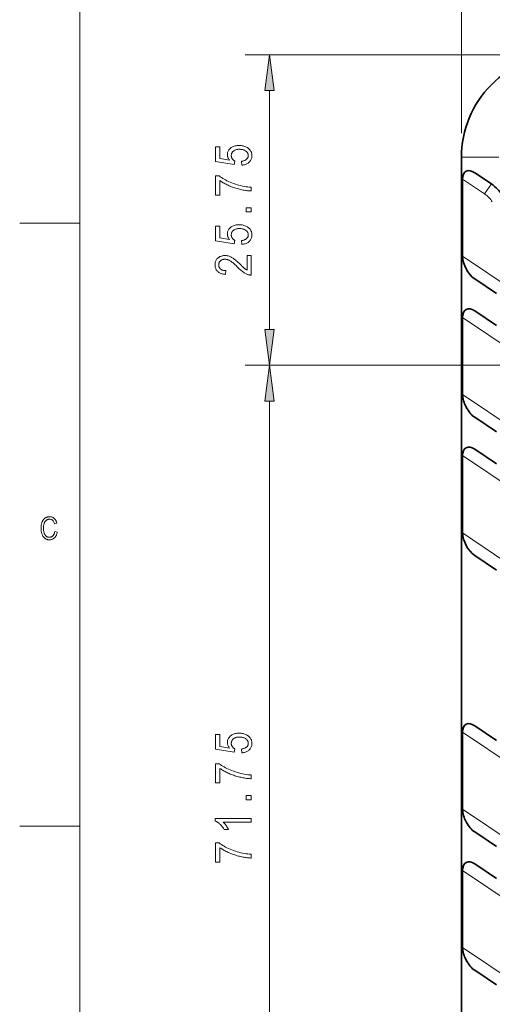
# Model space of a CAD drawing. Extents: x 5 to 415, y 5 to 296.
# Tile 3 of 50: x 5 to 44, y 106 to 187. Entities that reach past the tile are written whole.
import ezdxf

# ---------------------------------------------------------------- set-up
doc = ezdxf.new("R2010")
doc.units = 0

msp = doc.modelspace()

# ---------------------------------------------------------------- linework, layer by layer
at = {"color": 7, "lineweight": 13}
for p, q in [((10, 291), (10, 10)), ((41.638855, 177.98114), (41.638111, 211.148804)), ((48.136398, 184.478638), (23.712318, 184.478638)), ((187.080948, 69.72892), (41.738899, 167.763367)), ((41.738899, 162.69725), (183.898224, 66.809578)), ((89.291397, 158.728638), (23.712318, 158.728638)), ((89.291397, 158.728638), (23.712318, 158.728638)), ((41.738899, 156.296722), (181.273422, 62.179497)), ((25.712318, 89.952972), (25.712318, 155.754303)), ((41.738899, 128.297318), (86.610001, 98.03138)), ((41.738899, 121.89679), (83.324409, 93.847008))]:
    msp.add_line(p, q, dxfattribs=at)
at = {"color": 7, "lineweight": 13, "ltscale": 0.495751}
msp.add_line((41.638901, 177.98114), (41.638901, 197.811172), dxfattribs=at)
at = {"color": 7, "lineweight": 13, "ltscale": 0.495033}
msp.add_line((25.712318, 161.702972), (25.712318, 181.504303), dxfattribs=at)
at = {"color": 7, "lineweight": 35}
msp.add_line((41.638901, 175.98114), (41.638901, 62.978638), dxfattribs=at)
at = {"color": 7, "lineweight": 13, "ltscale": 0.0775}
msp.add_line((41.638901, 175.980927), (44.738899, 175.981049), dxfattribs=at)
at = {"color": 7, "lineweight": 35, "ltscale": 0.160013}
for p, q in [((41.738899, 167.763367), (41.738899, 174.163895)), ((41.738899, 162.69725), (41.738899, 156.296722)), ((41.738899, 144.830078), (41.738899, 151.230606)), ((41.738899, 121.89679), (41.738899, 128.297318)), ((41.738899, 110.430145), (41.738899, 116.830673))]:
    msp.add_line(p, q, dxfattribs=at)
at = {"color": 7, "lineweight": 13, "ltscale": 0.055016}
msp.add_line((43.563297, 172.933319), (41.738899, 174.163895), dxfattribs=at)
at = {"color": 7, "lineweight": 35, "ltscale": 0.041723}
msp.add_line((42.738899, 174.695602), (44.12249, 173.76236), dxfattribs=at)
at = {"color": 7, "lineweight": 13, "ltscale": 0.025}
msp.add_line((44.12249, 173.76236), (43.563297, 172.933319), dxfattribs=at)
at = {"color": 7, "lineweight": 13, "ltscale": 0.125}
for p, q in [((10, 170.5), (5, 170.5)), ((5, 120.5), (10, 120.5))]:
    msp.add_line(p, q, dxfattribs=at)
at = {"color": 7, "lineweight": 35, "ltscale": 0.05428}
for p, q in [((42.738899, 165.882645), (44.538902, 164.668518)), ((42.738899, 163.228958), (44.538902, 162.014847)), ((42.738899, 154.416), (44.538902, 153.201874)), ((42.738899, 151.762314), (44.538902, 150.548203)), ((42.738899, 142.949356), (44.538902, 141.735229)), ((42.738899, 128.829025), (44.538902, 127.614914)), ((42.738899, 120.016068), (44.538902, 118.801941)), ((42.738899, 117.362381), (44.538902, 116.14827)), ((42.738899, 108.549416), (44.538902, 107.335304))]:
    msp.add_line(p, q, dxfattribs=at)
at = {"color": 7, "lineweight": 13, "ltscale": 0.211834}
msp.add_line((41.738899, 151.230606), (48.763634, 146.492371), dxfattribs=at)
at = {"color": 7, "lineweight": 13, "ltscale": 0.105861}
msp.add_line((41.738899, 144.830078), (45.249405, 142.462219), dxfattribs=at)
at = {"color": 7, "lineweight": 13, "ltscale": 0.248822}
msp.add_line((41.738899, 116.830673), (49.990208, 111.265099), dxfattribs=at)
at = {"color": 7, "lineweight": 13, "ltscale": 0.137853}
msp.add_line((41.738899, 110.430145), (46.310295, 107.346695), dxfattribs=at)
at = {"color": 7, "lineweight": 13}
for points in [[(26.103897, 181.504303), (25.712318, 184.478638), (25.32074, 181.504303)], [(23.426506, 175.328262), (23.393764, 175.645447), (23.4496, 175.653748), (23.50251, 175.66391), (23.552494, 175.675934), (23.599548, 175.689819), (23.643681, 175.705566), (23.684883, 175.723175), (23.72316, 175.742645), (23.758511, 175.763977), (23.790936, 175.78717), (23.820435, 175.812225), (23.847069, 175.838638), (23.870899, 175.865891), (23.891926, 175.893982), (23.910149, 175.922897), (23.925568, 175.952667), (23.938187, 175.983276), (23.947998, 176.014709), (23.955006, 176.046997), (23.959213, 176.080109), (23.960613, 176.114075), (23.958637, 176.156448), (23.952713, 176.197647), (23.942841, 176.237656), (23.929016, 176.276474), (23.911243, 176.314102), (23.889523, 176.350555), (23.86385, 176.385818), (23.834229, 176.419891), (23.800659, 176.452774), (23.763138, 176.484467), (23.722198, 176.514023), (23.678375, 176.540466), (23.631668, 176.563782), (23.582073, 176.584), (23.529594, 176.60112), (23.474228, 176.615112), (23.415977, 176.625992), (23.354843, 176.633774), (23.290821, 176.638443), (23.223915, 176.639999), (23.161102, 176.638489), (23.101173, 176.633972), (23.044128, 176.626465), (22.989971, 176.615936), (22.938702, 176.602386), (22.890312, 176.585846), (22.84481, 176.566299), (22.802197, 176.543732), (22.762466, 176.518158), (22.72562, 176.489594), (22.691986, 176.45874), (22.661896, 176.426346), (22.635345, 176.392441), (22.612331, 176.356979), (22.592861, 176.319992), (22.576931, 176.281464), (22.564537, 176.241409), (22.555687, 176.199814), (22.550377, 176.156693), (22.548607, 176.11203), (22.549374, 176.084778), (22.551678, 176.057877), (22.555515, 176.031326), (22.560886, 176.005127), (22.567791, 175.979263), (22.576233, 175.953766), (22.586208, 175.928604), (22.597721, 175.903793), (22.610767, 175.879318), (22.625347, 175.855209), (22.6413, 175.831772), (22.658459, 175.809326), (22.676823, 175.787888), (22.696396, 175.767456), (22.717178, 175.748032), (22.739166, 175.729599), (22.762363, 175.712173), (22.786766, 175.695755), (22.812378, 175.680328), (22.839195, 175.665924), (22.794174, 175.38147), (21.253246, 175.620895), (21.253246, 176.84259), (21.605225, 176.84259), (21.605225, 175.862366), (22.411499, 175.729355), (22.375729, 175.773407), (22.343723, 175.818008), (22.315483, 175.863129), (22.291008, 175.908783), (22.270298, 175.954971), (22.253357, 176.001694), (22.240177, 176.048935), (22.230762, 176.096725), (22.225117, 176.145035), (22.223232, 176.193878), (22.225861, 176.254883), (22.233749, 176.314255), (22.246899, 176.372009), (22.265305, 176.428146), (22.288971, 176.482681), (22.317898, 176.535583), (22.352085, 176.586884), (22.391525, 176.636551), (22.43623, 176.684616), (22.486195, 176.731064), (22.540615, 176.774414), (22.598701, 176.813202), (22.660454, 176.847427), (22.725864, 176.87709), (22.794941, 176.902191), (22.86768, 176.922729), (22.94408, 176.93869), (23.024147, 176.950104), (23.107876, 176.956955), (23.195267, 176.959229), (23.282001, 176.956955), (23.366219, 176.950104), (23.447922, 176.93869), (23.527107, 176.922729), (23.603775, 176.902191), (23.677925, 176.87709), (23.749557, 176.847427), (23.818676, 176.813202), (23.885277, 176.774414), (23.949356, 176.731064), (24.009041, 176.683853), (24.062443, 176.63353), (24.109558, 176.580063), (24.150394, 176.523468), (24.184948, 176.463745), (24.213219, 176.400894), (24.235207, 176.334915), (24.250912, 176.265793), (24.260338, 176.193542), (24.263477, 176.118164), (24.261257, 176.055313), (24.254597, 175.994446), (24.243496, 175.935562), (24.227951, 175.878662), (24.20797, 175.823746), (24.183548, 175.770813), (24.154682, 175.719864), (24.121376, 175.670914), (24.083633, 175.623932), (24.041447, 175.578949), (23.995331, 175.536835), (23.945797, 175.49852), (23.892849, 175.463989), (23.836479, 175.433243), (23.776695, 175.406281), (23.713493, 175.383102), (23.646873, 175.363724), (23.576836, 175.348114), (23.50338, 175.336288)], [(21.605225, 172.837814), (21.251202, 172.837814), (21.251202, 174.429901), (21.537693, 174.429901), (21.632984, 174.359543), (21.73386, 174.290909), (21.840324, 174.223999), (21.952374, 174.158798), (22.070011, 174.095322), (22.193233, 174.033554), (22.322044, 173.973511), (22.45644, 173.915192), (22.59642, 173.858597), (22.741989, 173.803711), (22.890221, 173.751968), (23.038185, 173.704819), (23.185883, 173.662262), (23.333313, 173.624283), (23.48048, 173.590881), (23.62738, 173.562073), (23.774014, 173.537842), (23.92038, 173.518188), (24.066483, 173.503128), (24.212318, 173.492661), (24.212318, 173.18161), (24.135765, 173.183914), (24.056713, 173.188354), (23.975163, 173.194962), (23.891117, 173.203705), (23.804577, 173.2146), (23.715538, 173.227646), (23.624004, 173.242844), (23.529972, 173.260193), (23.433445, 173.279678), (23.334419, 173.301315), (23.234615, 173.32489), (23.135757, 173.350143), (23.037838, 173.377106), (22.940857, 173.405762), (22.844822, 173.436127), (22.749725, 173.468185), (22.655571, 173.501938), (22.562359, 173.537384), (22.470089, 173.574539), (22.378757, 173.613388), (22.289249, 173.653397), (22.202442, 173.694016), (22.118336, 173.73526), (22.03693, 173.7771), (21.958225, 173.819565), (21.882225, 173.86264), (21.808922, 173.906326), (21.738319, 173.950638), (21.670422, 173.99556), (21.605225, 174.041092)], [(24.212318, 171.442184), (23.792809, 171.442184), (23.792809, 171.785965), (24.212318, 171.785965)], [(23.426506, 168.75119), (23.393764, 169.068375), (23.4496, 169.076675), (23.50251, 169.086823), (23.552494, 169.098846), (23.599548, 169.112732), (23.643681, 169.128479), (23.684883, 169.146088), (23.72316, 169.165558), (23.758511, 169.186905), (23.790936, 169.210098), (23.820435, 169.235153), (23.847069, 169.261566), (23.870899, 169.288803), (23.891926, 169.316895), (23.910149, 169.345825), (23.925568, 169.37558), (23.938187, 169.406189), (23.947998, 169.437637), (23.955006, 169.46991), (23.959213, 169.503036), (23.960613, 169.536987), (23.958637, 169.579376), (23.952713, 169.620575), (23.942841, 169.660583), (23.929016, 169.699402), (23.911243, 169.73703), (23.889523, 169.773468), (23.86385, 169.808731), (23.834229, 169.842804), (23.800659, 169.875687), (23.763138, 169.907394), (23.722198, 169.936935), (23.678375, 169.963379), (23.631668, 169.98671), (23.582073, 170.006927), (23.529594, 170.024033), (23.474228, 170.038025), (23.415977, 170.04892), (23.354843, 170.056702), (23.290821, 170.061356), (23.223915, 170.062912), (23.161102, 170.061417), (23.101173, 170.0569), (23.044128, 170.049377), (22.989971, 170.038849), (22.938702, 170.025314), (22.890312, 170.008774), (22.84481, 169.989212), (22.802197, 169.96666), (22.762466, 169.941086), (22.72562, 169.912506), (22.691986, 169.881653), (22.661896, 169.849274), (22.635345, 169.815353), (22.612331, 169.779907), (22.592861, 169.742905), (22.576931, 169.704391), (22.564537, 169.664337), (22.555687, 169.622742), (22.550377, 169.579605), (22.548607, 169.534943), (22.549374, 169.507706), (22.551678, 169.480804), (22.555515, 169.454254), (22.560886, 169.42804), (22.567791, 169.402191), (22.576233, 169.376678), (22.586208, 169.351517), (22.597721, 169.326706), (22.610767, 169.302246), (22.625347, 169.278122), (22.6413, 169.254684), (22.658459, 169.232239), (22.676823, 169.210815), (22.696396, 169.190384), (22.717178, 169.170944), (22.739166, 169.152527), (22.762363, 169.135101), (22.786766, 169.118668), (22.812378, 169.103256), (22.839195, 169.088837), (22.794174, 168.804382), (21.253246, 169.043823), (21.253246, 170.265503), (21.605225, 170.265503), (21.605225, 169.285294), (22.411499, 169.152267), (22.375729, 169.196335), (22.343723, 169.240921), (22.315483, 169.286041), (22.291008, 169.331696), (22.270298, 169.377884), (22.253357, 169.424606), (22.240177, 169.471863), (22.230762, 169.519638), (22.225117, 169.567963), (22.223232, 169.616806), (22.225861, 169.677795), (22.233749, 169.737167), (22.246899, 169.794937), (22.265305, 169.851074), (22.288971, 169.905594), (22.317898, 169.958511), (22.352085, 170.009796), (22.391525, 170.059479), (22.43623, 170.107544), (22.486195, 170.153976), (22.540615, 170.197327), (22.598701, 170.236115), (22.660454, 170.27034), (22.725864, 170.300003), (22.794941, 170.325104), (22.86768, 170.345642), (22.94408, 170.361618), (23.024147, 170.373016), (23.107876, 170.379868), (23.195267, 170.382156), (23.282001, 170.379868), (23.366219, 170.373016), (23.447922, 170.361618), (23.527107, 170.345642), (23.603775, 170.325104), (23.677925, 170.300003), (23.749557, 170.27034), (23.818676, 170.236115), (23.885277, 170.197327), (23.949356, 170.153976), (24.009041, 170.106781), (24.062443, 170.056442), (24.109558, 170.002991), (24.150394, 169.946396), (24.184948, 169.886673), (24.213219, 169.823822), (24.235207, 169.757828), (24.250912, 169.688721), (24.260338, 169.61647), (24.263477, 169.541092), (24.261257, 169.478226), (24.254597, 169.417358), (24.243496, 169.358475), (24.227951, 169.301575), (24.20797, 169.246658), (24.183548, 169.193726), (24.154682, 169.142792), (24.121376, 169.093826), (24.083633, 169.04686), (24.041447, 169.001862), (23.995331, 168.959763), (23.945797, 168.921448), (23.892849, 168.886902), (23.836479, 168.856155), (23.776695, 168.829193), (23.713493, 168.80603), (23.646873, 168.786636), (23.576836, 168.771027), (23.50338, 168.759216)], [(23.858295, 167.832352), (24.212318, 167.832352), (24.212318, 166.205475), (24.168831, 166.205673), (24.124325, 166.20871), (24.078793, 166.2146), (24.032238, 166.223328), (23.984657, 166.234894), (23.936058, 166.249313), (23.886433, 166.266571), (23.835785, 166.286682), (23.784111, 166.309631), (23.731419, 166.335419), (23.67725, 166.364899), (23.621159, 166.398911), (23.563145, 166.437424), (23.503204, 166.480469), (23.441341, 166.528046), (23.377556, 166.580139), (23.311848, 166.636749), (23.244213, 166.697876), (23.17466, 166.763535), (23.103176, 166.833725), (23.020779, 166.915512), (22.942207, 166.991455), (22.867466, 167.061539), (22.796547, 167.125778), (22.729458, 167.184158), (22.666191, 167.236694), (22.606754, 167.283371), (22.551144, 167.324203), (22.499363, 167.359177), (22.451405, 167.38829), (22.405678, 167.413177), (22.360584, 167.43544), (22.316128, 167.455078), (22.272305, 167.472107), (22.229115, 167.486511), (22.186562, 167.498306), (22.144642, 167.507477), (22.103355, 167.514023), (22.062706, 167.517944), (22.022686, 167.519257), (21.977695, 167.517914), (21.934406, 167.513901), (21.892815, 167.507202), (21.852921, 167.497818), (21.814724, 167.485748), (21.778225, 167.471008), (21.743427, 167.453583), (21.710327, 167.433472), (21.678925, 167.41069), (21.649223, 167.385223), (21.621811, 167.357788), (21.597286, 167.329102), (21.575645, 167.299179), (21.556889, 167.268005), (21.541019, 167.23558), (21.528034, 167.201904), (21.517937, 167.166992), (21.510723, 167.130814), (21.506393, 167.093399), (21.504951, 167.054733), (21.506508, 167.013336), (21.511173, 166.97345), (21.518948, 166.935074), (21.529835, 166.898224), (21.543831, 166.862885), (21.56094, 166.829056), (21.581158, 166.796738), (21.604488, 166.765945), (21.630928, 166.736664), (21.660477, 166.708893), (21.692932, 166.683228), (21.728088, 166.660263), (21.765949, 166.640015), (21.806507, 166.622452), (21.849766, 166.60759), (21.895729, 166.595444), (21.944393, 166.585983), (21.995758, 166.579239), (22.04982, 166.57518), (22.10659, 166.573822), (22.067707, 166.262787), (21.98349, 166.271118), (21.903545, 166.283035), (21.827881, 166.298538), (21.756493, 166.317627), (21.689381, 166.340286), (21.626549, 166.366531), (21.567989, 166.396362), (21.51371, 166.429764), (21.463707, 166.466751), (21.41798, 166.507324), (21.376572, 166.551025), (21.339523, 166.597397), (21.306831, 166.646469), (21.2785, 166.698212), (21.254524, 166.752625), (21.234909, 166.809738), (21.219654, 166.869522), (21.208759, 166.931992), (21.202221, 166.997131), (21.200039, 167.064957), (21.202579, 167.138443), (21.21019, 167.208252), (21.222878, 167.274399), (21.240639, 167.336884), (21.263477, 167.395706), (21.291389, 167.450867), (21.324379, 167.502365), (21.362442, 167.550201), (21.405579, 167.594376), (21.453793, 167.634888), (21.505238, 167.671616), (21.558075, 167.704498), (21.612305, 167.733505), (21.667927, 167.758652), (21.724937, 167.779922), (21.78334, 167.797318), (21.843136, 167.810852), (21.904324, 167.820526), (21.966904, 167.826324), (22.030872, 167.828262), (22.087936, 167.826752), (22.144527, 167.822205), (22.200649, 167.814636), (22.256302, 167.804031), (22.311481, 167.790405), (22.366192, 167.773743), (22.420433, 167.754059), (22.474201, 167.731354), (22.5275, 167.705597), (22.580326, 167.676834), (22.63467, 167.643829), (22.692509, 167.605377), (22.753849, 167.561478), (22.818691, 167.512131), (22.887028, 167.457352), (22.958866, 167.397125), (23.034206, 167.331467), (23.113041, 167.260345), (23.195377, 167.183792), (23.281212, 167.101791), (23.334705, 167.049683), (23.384678, 167.001404), (23.431133, 166.95694), (23.474064, 166.916306), (23.513477, 166.879501), (23.54937, 166.846527), (23.581745, 166.817383), (23.6106, 166.792053), (23.635933, 166.770554), (23.657749, 166.752884), (23.677803, 166.737427), (23.697857, 166.722565), (23.717911, 166.708282), (23.737965, 166.694611), (23.758022, 166.681519), (23.778076, 166.669022), (23.79813, 166.657135), (23.818184, 166.645813), (23.838238, 166.635101), (23.858295, 166.624985)], [(25.32074, 161.702972), (25.712318, 158.728638), (26.103897, 161.702972)], [(26.103897, 155.754303), (25.712318, 158.728638), (25.32074, 155.754303)], [(7.908492, 144.932236), (8.11062, 144.870331), (8.096225, 144.809509), (8.079821, 144.751862), (8.061408, 144.697388), (8.040987, 144.646072), (8.018557, 144.597931), (7.994119, 144.552963), (7.967671, 144.511169), (7.939215, 144.472549), (7.908751, 144.437088), (7.876278, 144.4048), (7.842074, 144.375641), (7.806417, 144.349548), (7.769308, 144.326523), (7.730745, 144.30658), (7.69073, 144.289688), (7.649262, 144.275879), (7.606342, 144.265137), (7.561968, 144.257462), (7.516142, 144.252853), (7.468863, 144.251312), (7.427281, 144.25235), (7.386925, 144.255432), (7.347795, 144.260574), (7.309889, 144.267792), (7.273209, 144.277054), (7.237755, 144.288376), (7.203526, 144.301758), (7.170522, 144.317215), (7.138743, 144.334717), (7.108191, 144.354279), (7.078794, 144.376114), (7.050483, 144.400436), (7.023259, 144.427246), (6.997121, 144.456558), (6.97207, 144.488342), (6.948105, 144.522629), (6.925226, 144.559387), (6.903434, 144.598648), (6.882729, 144.640396), (6.86311, 144.684631), (6.844988, 144.730927), (6.828773, 144.77887), (6.814466, 144.828461), (6.802067, 144.879684), (6.791575, 144.932556), (6.782991, 144.987061), (6.776315, 145.043213), (6.771546, 145.101013), (6.768684, 145.160446), (6.767731, 145.221527), (6.768684, 145.281738), (6.771546, 145.340057), (6.776315, 145.396484), (6.782991, 145.45105), (6.791575, 145.503723), (6.802067, 145.554504), (6.814466, 145.603424), (6.828773, 145.650452), (6.844988, 145.695587), (6.86311, 145.738846), (6.882862, 145.780136), (6.903965, 145.819351), (6.92642, 145.856491), (6.950227, 145.891556), (6.975386, 145.924561), (7.001896, 145.95549), (7.029758, 145.984344), (7.058972, 146.011124), (7.089538, 146.035828), (7.121455, 146.058472), (7.154427, 146.078995), (7.188157, 146.097351), (7.222645, 146.113556), (7.257892, 146.127594), (7.293896, 146.139481), (7.330658, 146.1492), (7.368178, 146.156754), (7.406456, 146.162155), (7.445492, 146.165405), (7.485286, 146.166473), (7.52863, 146.165115), (7.570736, 146.160995), (7.611603, 146.154144), (7.651233, 146.144547), (7.689625, 146.132217), (7.726779, 146.117142), (7.762694, 146.099319), (7.797372, 146.078751), (7.830812, 146.05545), (7.863013, 146.029419), (7.893648, 146.000717), (7.922388, 145.969452), (7.949233, 145.935638), (7.974184, 145.899246), (7.997239, 145.860291), (8.018399, 145.818771), (8.037664, 145.774689), (8.055035, 145.728043), (8.07051, 145.678833), (8.084091, 145.627045), (7.887016, 145.570206), (7.864769, 145.643646), (7.838454, 145.709366), (7.808072, 145.767349), (7.773622, 145.817612), (7.735104, 145.860123), (7.692518, 145.894928), (7.645864, 145.921982), (7.595142, 145.941315), (7.540353, 145.952911), (7.481496, 145.956772), (7.451581, 145.955994), (7.422474, 145.953659), (7.394176, 145.949783), (7.366687, 145.944336), (7.340006, 145.937347), (7.314134, 145.928802), (7.28907, 145.918701), (7.264814, 145.907043), (7.241368, 145.893845), (7.218729, 145.879074), (7.196944, 145.862671), (7.176055, 145.844543), (7.156063, 145.824677), (7.136969, 145.803085), (7.118771, 145.779755), (7.10147, 145.7547), (7.085066, 145.727905), (7.069559, 145.699387), (7.054948, 145.669144), (7.041235, 145.637161), (7.028634, 145.603439), (7.017359, 145.567978), (7.007411, 145.530777), (6.998788, 145.491821), (6.991493, 145.451141), (6.985524, 145.408707), (6.980881, 145.364517), (6.977565, 145.318604), (6.975575, 145.270935), (6.974912, 145.221527), (6.976251, 145.147385), (6.980268, 145.077042), (6.986964, 145.010483), (6.996338, 144.947754), (7.008389, 144.888809), (7.023119, 144.833679), (7.040528, 144.782333), (7.060615, 144.734802), (7.083379, 144.691071), (7.108822, 144.651154), (7.136488, 144.615021), (7.165923, 144.582703), (7.197127, 144.554184), (7.230099, 144.529465), (7.26484, 144.50856), (7.301349, 144.49144), (7.339627, 144.478134), (7.379674, 144.468628), (7.421489, 144.462921), (7.465073, 144.461029), (7.49747, 144.462189), (7.528971, 144.465698), (7.559574, 144.471542), (7.589281, 144.479721), (7.618091, 144.490234), (7.646003, 144.503098), (7.673018, 144.51828), (7.699138, 144.535812), (7.72436, 144.555679), (7.748684, 144.577881), (7.771771, 144.602463), (7.793279, 144.62944), (7.813207, 144.658844), (7.831557, 144.690674), (7.848327, 144.724899), (7.863518, 144.761536), (7.877131, 144.800598), (7.889163, 144.842056), (7.899617, 144.885941)], [(23.426506, 126.578262), (23.393764, 126.895454), (23.4496, 126.903748), (23.50251, 126.91391), (23.552494, 126.925934), (23.599548, 126.939819), (23.643681, 126.955566), (23.684883, 126.973175), (23.72316, 126.992645), (23.758511, 127.013977), (23.790936, 127.03717), (23.820435, 127.062233), (23.847069, 127.088638), (23.870899, 127.115891), (23.891926, 127.143974), (23.910149, 127.172897), (23.925568, 127.202667), (23.938187, 127.233269), (23.947998, 127.264709), (23.955006, 127.296997), (23.959213, 127.330116), (23.960613, 127.364075), (23.958637, 127.406456), (23.952713, 127.447647), (23.942841, 127.487656), (23.929016, 127.526474), (23.911243, 127.56411), (23.889523, 127.600555), (23.86385, 127.635818), (23.834229, 127.669884), (23.800659, 127.702774), (23.763138, 127.734467), (23.722198, 127.764023), (23.678375, 127.790459), (23.631668, 127.813789), (23.582073, 127.834007), (23.529594, 127.851112), (23.474228, 127.865112), (23.415977, 127.875999), (23.354843, 127.883774), (23.290821, 127.888443), (23.223915, 127.889999), (23.161102, 127.888489), (23.101173, 127.88398), (23.044128, 127.876457), (22.989971, 127.865929), (22.938702, 127.852394), (22.890312, 127.835846), (22.84481, 127.816299), (22.802197, 127.793732), (22.762466, 127.768166), (22.72562, 127.739586), (22.691986, 127.70874), (22.661896, 127.676353), (22.635345, 127.642433), (22.612331, 127.606979), (22.592861, 127.569992), (22.576931, 127.531464), (22.564537, 127.491409), (22.555687, 127.449814), (22.550377, 127.406693), (22.548607, 127.36203), (22.549374, 127.334778), (22.551678, 127.307877), (22.555515, 127.281326), (22.560886, 127.255127), (22.567791, 127.229271), (22.576233, 127.203766), (22.586208, 127.178604), (22.597721, 127.153793), (22.610767, 127.129326), (22.625347, 127.105209), (22.6413, 127.081764), (22.658459, 127.059326), (22.676823, 127.037888), (22.696396, 127.017456), (22.717178, 126.998032), (22.739166, 126.979599), (22.762363, 126.962173), (22.786766, 126.945755), (22.812378, 126.930328), (22.839195, 126.915916), (22.794174, 126.63147), (21.253246, 126.870895), (21.253246, 128.09259), (21.605225, 128.09259), (21.605225, 127.112366), (22.411499, 126.979355), (22.375729, 127.023415), (22.343723, 127.068001), (22.315483, 127.113129), (22.291008, 127.158783), (22.270298, 127.204971), (22.253357, 127.251686), (22.240177, 127.298935), (22.230762, 127.346725), (22.225117, 127.395035), (22.223232, 127.443878), (22.225861, 127.504875), (22.233749, 127.564255), (22.246899, 127.622009), (22.265305, 127.678154), (22.288971, 127.732681), (22.317898, 127.785583), (22.352085, 127.836884), (22.391525, 127.886559), (22.43623, 127.934616), (22.486195, 127.981064), (22.540615, 128.024414), (22.598701, 128.063202), (22.660454, 128.097427), (22.725864, 128.12709), (22.794941, 128.152191), (22.86768, 128.172729), (22.94408, 128.18869), (23.024147, 128.200104), (23.107876, 128.20694), (23.195267, 128.209229), (23.282001, 128.20694), (23.366219, 128.200104), (23.447922, 128.18869), (23.527107, 128.172729), (23.603775, 128.152191), (23.677925, 128.12709), (23.749557, 128.097427), (23.818676, 128.063202), (23.885277, 128.024414), (23.949356, 127.981064), (24.009041, 127.933861), (24.062443, 127.88353), (24.109558, 127.830063), (24.150394, 127.773476), (24.184948, 127.713753), (24.213219, 127.650894), (24.235207, 127.584915), (24.250912, 127.515793), (24.260338, 127.443542), (24.263477, 127.368164), (24.261257, 127.305313), (24.254597, 127.244446), (24.243496, 127.185562), (24.227951, 127.128662), (24.20797, 127.073746), (24.183548, 127.020813), (24.154682, 126.969872), (24.121376, 126.920914), (24.083633, 126.873932), (24.041447, 126.828949), (23.995331, 126.786842), (23.945797, 126.74852), (23.892849, 126.713989), (23.836479, 126.683243), (23.776695, 126.656281), (23.713493, 126.633102), (23.646873, 126.613716), (23.576836, 126.598114), (23.50338, 126.586296)], [(21.605225, 124.087814), (21.251202, 124.087814), (21.251202, 125.679901), (21.537693, 125.679901), (21.632984, 125.609543), (21.73386, 125.540909), (21.840324, 125.473991), (21.952374, 125.408798), (22.070011, 125.345314), (22.193233, 125.283554), (22.322044, 125.223511), (22.45644, 125.165192), (22.59642, 125.108589), (22.741989, 125.053711), (22.890221, 125.001968), (23.038185, 124.954826), (23.185883, 124.912262), (23.333313, 124.874283), (23.48048, 124.840881), (23.62738, 124.812073), (23.774014, 124.787842), (23.92038, 124.768196), (24.066483, 124.753128), (24.212318, 124.742661), (24.212318, 124.43161), (24.135765, 124.433907), (24.056713, 124.438354), (23.975163, 124.444962), (23.891117, 124.453705), (23.804577, 124.4646), (23.715538, 124.477646), (23.624004, 124.492844), (23.529972, 124.510185), (23.433445, 124.529678), (23.334419, 124.551315), (23.234615, 124.574883), (23.135757, 124.600143), (23.037838, 124.627106), (22.940857, 124.655762), (22.844822, 124.686127), (22.749725, 124.718185), (22.655571, 124.751938), (22.562359, 124.787384), (22.470089, 124.824539), (22.378757, 124.863388), (22.289249, 124.903397), (22.202442, 124.944016), (22.118336, 124.98526), (22.03693, 125.0271), (21.958225, 125.069565), (21.882225, 125.11264), (21.808922, 125.156334), (21.738319, 125.200638), (21.670422, 125.24556), (21.605225, 125.291092)], [(24.212318, 122.692177), (23.792809, 122.692177), (23.792809, 123.035973), (24.212318, 123.035973)], [(24.212318, 121.138977), (24.212318, 120.836105), (21.865116, 120.836105), (21.889725, 120.814514), (21.914433, 120.791496), (21.939247, 120.767044), (21.964161, 120.74115), (21.989178, 120.713837), (22.014297, 120.685089), (22.03952, 120.6549), (22.064842, 120.623283), (22.090267, 120.590233), (22.115799, 120.555756), (22.140755, 120.520844), (22.164459, 120.486504), (22.18692, 120.452736), (22.20813, 120.41954), (22.228092, 120.386925), (22.246807, 120.354881), (22.264275, 120.32341), (22.280491, 120.292511), (22.29546, 120.262177), (22.309181, 120.232422), (21.95311, 120.232422), (21.923828, 120.281769), (21.893272, 120.329956), (21.86145, 120.376968), (21.828362, 120.422821), (21.794003, 120.467499), (21.758377, 120.511017), (21.721481, 120.553368), (21.683315, 120.594551), (21.643879, 120.634567), (21.60318, 120.673416), (21.561943, 120.710556), (21.520912, 120.745407), (21.480087, 120.778), (21.439468, 120.808319), (21.399052, 120.836365), (21.358841, 120.862137), (21.318832, 120.885635), (21.27903, 120.906876), (21.239433, 120.925827), (21.200039, 120.94252), (21.200039, 121.138977)], [(21.605225, 117.510727), (21.251202, 117.510727), (21.251202, 119.102821), (21.537693, 119.102821), (21.632984, 119.032463), (21.73386, 118.963829), (21.840324, 118.896912), (21.952374, 118.831711), (22.070011, 118.768234), (22.193233, 118.706474), (22.322044, 118.646439), (22.45644, 118.588112), (22.59642, 118.531509), (22.741989, 118.476624), (22.890221, 118.424896), (23.038185, 118.377747), (23.185883, 118.335175), (23.333313, 118.297195), (23.48048, 118.263802), (23.62738, 118.234985), (23.774014, 118.210754), (23.92038, 118.191116), (24.066483, 118.176056), (24.212318, 118.165573), (24.212318, 117.854523), (24.135765, 117.856827), (24.056713, 117.861282), (23.975163, 117.867874), (23.891117, 117.876625), (23.804577, 117.887527), (23.715538, 117.900574), (23.624004, 117.915764), (23.529972, 117.933105), (23.433445, 117.952599), (23.334419, 117.974243), (23.234615, 117.997803), (23.135757, 118.023064), (23.037838, 118.050026), (22.940857, 118.07869), (22.844822, 118.109039), (22.749725, 118.141098), (22.655571, 118.17485), (22.562359, 118.210312), (22.470089, 118.247467), (22.378757, 118.286316), (22.289249, 118.326324), (22.202442, 118.366943), (22.118336, 118.408173), (22.03693, 118.450027), (21.958225, 118.492485), (21.882225, 118.535561), (21.808922, 118.579254), (21.738319, 118.623558), (21.670422, 118.668472), (21.605225, 118.714005)]]:
    msp.add_lwpolyline(points, close=True, dxfattribs=at)
at = {"color": 7, "lineweight": 35}
for centre, radius, start, end in [((50.136246, 175.981293), 8.497347, 89.997503, 180.002495), ((42.333073, 171.109436), 3.2, 31.955487, 56)]:
    msp.add_arc(centre, radius, start, end, dxfattribs=at)
at = {"color": 7, "lineweight": 13}
msp.add_arc((42.333073, 171.109436), 2.2, 31.955487, 55.99999, dxfattribs=at)
at = {"color": 7, "lineweight": 35}
for centre, major_axis, ratio, start_param, end_param in [((42.738899, 173.489395), (-0.707108, 1.32988), 0.531709, 5.497787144, 7.068583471), ((42.738907, 167.088867), (0.707108, -1.32988), 0.531714, 3.926998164, 5.497784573), ((42.738899, 162.022736), (0.707108, -1.32988), 0.531709, 2.35619449, 3.926990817), ((42.738899, 155.622208), (0.707108, -1.32988), 0.531709, 3.926990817, 5.497787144), ((42.738899, 150.556091), (0.707108, -1.32988), 0.531709, 2.35619449, 3.926990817), ((42.738907, 144.155579), (0.707108, -1.32988), 0.531714, 3.926998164, 5.497784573), ((42.738899, 127.62281), (0.707108, -1.32988), 0.531709, 2.35619449, 3.926990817), ((42.738899, 121.222275), (0.707108, -1.32988), 0.531709, 3.926990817, 5.497787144), ((42.738899, 116.156166), (0.707108, -1.32988), 0.531709, 2.35619449, 3.926990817), ((42.738899, 109.755638), (0.707108, -1.32988), 0.531709, 3.926990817, 5.497787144)]:
    msp.add_ellipse(centre, major_axis=major_axis, ratio=ratio, start_param=start_param, end_param=end_param, dxfattribs=at)
at = {"color": 7, "lineweight": 13}
for points in [[(26.103897, 181.504303), (25.712318, 184.478638), (26.103897, 181.504303), (25.32074, 181.504303)], [(25.32074, 161.702972), (25.712318, 158.728638), (25.32074, 161.702972), (26.103897, 161.702972)], [(26.103897, 155.754303), (25.712318, 158.728638), (26.103897, 155.754303), (25.32074, 155.754303)]]:
    msp.add_solid(points, dxfattribs=at)

doc.saveas('drawing.dxf')
